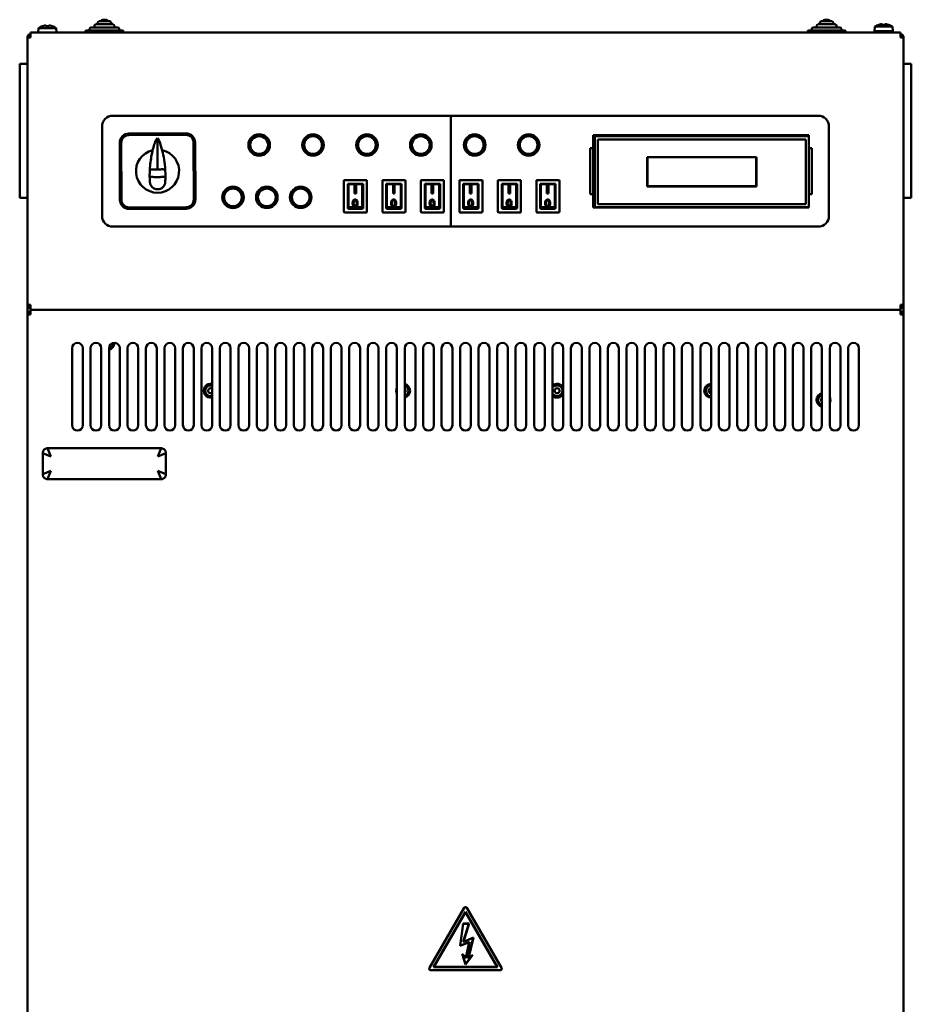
# Model space of a CAD drawing. Header units: millimetres. Extents: x -738 to 4658, y -1499 to 1602.
# Tile 5 of 24: x -80 to 499, y 114 to 753. Entities that reach past the tile are written whole.
import ezdxf

# ---------------------------------------------------------------- set-up
doc = ezdxf.new("R2010")
doc.units = ezdxf.units.MM
doc.layers.add('Видимый контур (ГОСТ)', color=7, linetype='Continuous', lineweight=50)

msp = doc.modelspace()

# ---------------------------------------------------------------- linework, layer by layer
at = {"layer": 'Видимый контур (ГОСТ)'}
for p, q in [((-64.59, 749.32), (-64.62, 749.37)), ((-62.52, 749.32), (-62.52, 749.65)), ((-60.48, 749.65), (-60.48, 749.32)), ((-58.38, 749.37), (-58.41, 749.32)), ((-33.1, 748.5), (-15.9, 748.5)), ((-31, 748.5), (-31, 749.5)), ((-30, 750.5), (-19, 750.5)), ((-28.9, 750.5), (-28.9, 751.5)), ((-27.9, 752.5), (-21.1, 752.5)), ((-25.6, 753.5), (-23.4, 753.5)), ((-20.1, 750.5), (-20.1, 751.5)), ((-18, 748.5), (-18, 749.5)), ((435.9, 748.5), (453.1, 748.5)), ((438, 748.5), (438, 749.5)), ((439, 750.5), (450, 750.5)), ((440.1, 750.5), (440.1, 751.5)), ((441.1, 752.5), (447.9, 752.5)), ((443.4, 753.5), (445.6, 753.5)), ((448.9, 750.5), (448.9, 751.5)), ((451, 748.5), (451, 749.5)), ((475.76, 749), (475.5, 746)), ((475.76, 749), (487.24, 749)), ((478.41, 750.22), (478.38, 750.27)), ((480.48, 750.22), (480.48, 750.55)), ((482.52, 750.55), (482.52, 750.22)), ((484.62, 750.27), (484.59, 750.22)), ((487.24, 749), (487.5, 746)), ((-74.5, 742), (-72.5, 742)), ((-74.5, 568.2), (-74.5, 742)), ((-72.5, 745.1), (492.5, 745.1)), ((-72.5, 743.1), (-72.5, 745.1)), ((-72.5, 743.1), (-72.5, 742)), ((-67.24, 748.1), (-67.5, 745.1)), ((-67.24, 748.1), (-55.76, 748.1)), ((-55.76, 748.1), (-55.5, 745.1)), ((-37, 745.1), (-37, 745.5)), ((-36, 746.5), (-13, 746.5)), ((-34.1, 746.5), (-34.1, 747.5)), ((-14.9, 746.5), (-14.9, 747.5)), ((-12, 745.1), (-12, 745.5)), ((432, 745.1), (432, 745.5)), ((433, 746.5), (456, 746.5)), ((434.9, 746.5), (434.9, 747.5)), ((454.1, 746.5), (454.1, 747.5)), ((457, 745.1), (457, 745.5)), ((475.5, 746), (487.5, 746)), ((478.75, 745.75), (478.75, 745.1)), ((484.25, 745.75), (484.25, 745.1)), ((492.5, 745.1), (492.5, 743.1)), ((492.5, 742), (492.5, 743.1)), ((492.5, 742), (494.5, 742)), ((494.5, 742), (494.5, 568.2)), ((-75, 724.75), (-79.5, 724.75)), ((-79.5, 719.75), (-79.5, 724.75)), ((499.5, 724.75), (495, 724.75)), ((499.5, 724.75), (499.5, 719.75)), ((-79.5, 642.75), (-79.5, 719.75)), ((499.5, 719.75), (499.5, 642.75)), ((-19, 691.1), (200.5, 691.1)), ((200.5, 691.1), (200.5, 619.1)), ((200.5, 691.1), (439, 691.1)), ((200.5, 619.1), (200.5, 691.1)), ((-26, 626.1), (-26, 684.1)), ((28.42, 679.66), (-8.58, 679.54)), ((28.42, 678.66), (-8.58, 678.54)), ((293, 670.1), (293, 678.6)), ((293, 678.6), (433, 678.6)), ((294, 678.6), (294, 677.75)), ((433, 678.6), (433, 677.75)), ((446, 684.1), (446, 626.1)), ((-14.56, 673.52), (-14.44, 636.52)), ((-13.56, 673.52), (-13.44, 636.52)), ((33.56, 636.68), (33.44, 673.68)), ((34.56, 636.68), (34.44, 673.68)), ((294, 677.75), (433, 677.75)), ((294, 677.75), (294, 631.75)), ((296, 633.75), (296, 675.75)), ((296, 675.75), (431, 675.75)), ((431, 675.75), (431, 633.75)), ((433, 677.75), (433, 631.75)), ((291, 670.1), (293, 670.1)), ((291, 640.1), (291, 670.1)), ((293, 640.1), (293, 670.1)), ((433, 670.1), (435, 670.1)), ((435, 670.1), (435, 640.1)), ((328.06, 664.21), (398.93, 664.21)), ((328.06, 645.25), (328.06, 664.21)), ((398.83, 664.11), (328.16, 664.11)), ((328.16, 664.11), (328.16, 645.35)), ((398.83, 645.35), (398.83, 664.11)), ((398.93, 664.21), (398.93, 645.25)), ((9.9, 651.3), (10.12, 651.3)), ((9.9, 651.3), (9.9, 651.3)), ((10.12, 651.3), (10.13, 651.3)), ((131, 648.85), (131, 628.85)), ((145.5, 649.35), (131.5, 649.35)), ((133.5, 630.85), (133.5, 646.85)), ((133.5, 646.85), (143.5, 646.85)), ((134, 646.63), (134, 640.05)), ((134, 646.63), (143, 646.63)), ((143, 646.63), (143, 640.05)), ((143.5, 646.85), (143.5, 630.85)), ((146, 628.85), (146, 648.85)), ((156, 648.85), (156, 628.85)), ((170.5, 649.35), (156.5, 649.35)), ((158.5, 630.85), (158.5, 646.85)), ((158.5, 646.85), (168.5, 646.85)), ((159, 646.63), (159, 640.05)), ((159, 646.63), (168, 646.63)), ((168, 646.63), (168, 640.05)), ((168.5, 646.85), (168.5, 630.85)), ((171, 628.85), (171, 648.85)), ((181, 648.85), (181, 628.85)), ((195.5, 649.35), (181.5, 649.35)), ((183.5, 630.85), (183.5, 646.85)), ((183.5, 646.85), (193.5, 646.85)), ((184, 646.63), (184, 640.05)), ((184, 646.63), (193, 646.63)), ((193, 646.63), (193, 640.05)), ((193.5, 646.85), (193.5, 630.85)), ((196, 628.85), (196, 648.85)), ((206, 648.85), (206, 628.85)), ((220.5, 649.35), (206.5, 649.35)), ((208.5, 630.85), (208.5, 646.85)), ((208.5, 646.85), (218.5, 646.85)), ((209, 646.63), (209, 640.05)), ((209, 646.63), (218, 646.63)), ((218, 646.63), (218, 640.05)), ((218.5, 646.85), (218.5, 630.85)), ((221, 628.85), (221, 648.85)), ((231, 648.85), (231, 628.85)), ((245.5, 649.35), (231.5, 649.35)), ((233.5, 630.85), (233.5, 646.85)), ((233.5, 646.85), (243.5, 646.85)), ((234, 646.63), (234, 640.05)), ((234, 646.63), (243, 646.63)), ((243, 646.63), (243, 640.05)), ((243.5, 646.85), (243.5, 630.85)), ((246, 628.85), (246, 648.85)), ((256, 648.85), (256, 628.85)), ((270.5, 649.35), (256.5, 649.35)), ((258.5, 630.85), (258.5, 646.85)), ((258.5, 646.85), (268.5, 646.85)), ((259, 646.63), (259, 640.05)), ((259, 646.63), (268, 646.63)), ((268, 646.63), (268, 640.05)), ((268.5, 646.85), (268.5, 630.85)), ((271, 628.85), (271, 648.85)), ((-79.5, 637.75), (-79.5, 642.75)), ((134, 640.05), (134, 637.78)), ((137.92, 645.71), (137.92, 640.71)), ((138.93, 645.71), (137.92, 645.71)), ((137.92, 640.71), (138.93, 640.71)), ((138.93, 640.71), (138.93, 645.71)), ((143, 637.78), (143, 640.05)), ((159, 640.05), (159, 637.78)), ((162.92, 645.71), (162.92, 640.71)), ((163.93, 645.71), (162.92, 645.71)), ((162.92, 640.71), (163.93, 640.71)), ((163.93, 640.71), (163.93, 645.71)), ((168, 637.78), (168, 640.05)), ((184, 640.05), (184, 637.78)), ((187.92, 645.71), (187.92, 640.71)), ((188.93, 645.71), (187.92, 645.71)), ((187.92, 640.71), (188.93, 640.71)), ((188.93, 640.71), (188.93, 645.71)), ((193, 637.78), (193, 640.05)), ((209, 640.05), (209, 637.78)), ((212.92, 645.71), (212.92, 640.71)), ((213.93, 645.71), (212.92, 645.71)), ((212.92, 640.71), (213.93, 640.71)), ((213.93, 640.71), (213.93, 645.71)), ((218, 637.78), (218, 640.05)), ((234, 640.05), (234, 637.78)), ((237.92, 645.71), (237.92, 640.71)), ((238.93, 645.71), (237.92, 645.71)), ((237.92, 640.71), (238.93, 640.71)), ((238.93, 640.71), (238.93, 645.71)), ((243, 637.78), (243, 640.05)), ((259, 640.05), (259, 637.78)), ((263.93, 645.71), (262.92, 645.71)), ((262.92, 645.71), (262.92, 640.71)), ((262.92, 640.71), (263.93, 640.71)), ((263.93, 640.71), (263.93, 645.71)), ((268, 637.78), (268, 640.05)), ((293, 640.1), (291, 640.1)), ((293, 631.6), (293, 640.1)), ((398.93, 645.25), (328.06, 645.25)), ((328.16, 645.35), (398.83, 645.35)), ((435, 640.1), (433, 640.1)), ((499.5, 642.75), (499.5, 637.75)), ((-79.5, 637.75), (-75, 637.75)), ((134, 637.78), (134, 631.82)), ((136.71, 634.33), (136.71, 634.37)), ((137.66, 635.83), (137.66, 635.87)), ((138.33, 636.15), (138.33, 636.19)), ((139.97, 634.33), (139.97, 634.37)), ((143, 637.78), (143, 631.82)), ((159, 637.78), (159, 631.82)), ((161.71, 634.33), (161.71, 634.37)), ((162.66, 635.83), (162.66, 635.87)), ((164.97, 634.33), (164.97, 634.37)), ((168, 637.78), (168, 631.82)), ((184, 637.78), (184, 631.82)), ((189.97, 634.33), (189.97, 634.37)), ((193, 637.78), (193, 631.82)), ((209, 637.78), (209, 631.82)), ((211.71, 634.33), (211.71, 634.37)), ((213.33, 636.15), (213.33, 636.19)), ((214.97, 634.33), (214.97, 634.37)), ((218, 637.78), (218, 631.82)), ((234, 637.78), (234, 631.82)), ((236.71, 634.33), (236.71, 634.37)), ((237.66, 635.83), (237.66, 635.87)), ((238.33, 636.15), (238.33, 636.19)), ((239.97, 634.33), (239.97, 634.37)), ((243, 637.78), (243, 631.82)), ((259, 637.78), (259, 631.82)), ((261.71, 634.33), (261.71, 634.37)), ((264.97, 634.33), (264.97, 634.37)), ((268, 637.78), (268, 631.82)), ((431, 633.75), (296, 633.75)), ((495, 637.75), (499.5, 637.75)), ((-8.42, 631.54), (28.58, 631.66)), ((-8.42, 630.54), (28.58, 630.66)), ((131.5, 628.35), (145.5, 628.35)), ((134, 630.85), (133.5, 630.85)), ((134, 630.6), (134, 631.82)), ((134, 631.82), (143, 631.82)), ((143, 630.6), (134, 630.6)), ((143, 630.6), (143, 631.82)), ((143.5, 630.85), (143, 630.85)), ((156.5, 628.35), (170.5, 628.35)), ((159, 630.85), (158.5, 630.85)), ((159, 630.6), (159, 631.82)), ((159, 631.82), (168, 631.82)), ((168, 630.6), (159, 630.6)), ((168, 630.6), (168, 631.82)), ((168.5, 630.85), (168, 630.85)), ((181.5, 628.35), (195.5, 628.35)), ((184, 630.85), (183.5, 630.85)), ((184, 630.6), (184, 631.82)), ((184, 631.82), (193, 631.82)), ((193, 630.6), (184, 630.6)), ((187.2, 632.51), (187.2, 632.56)), ((193, 630.6), (193, 631.82)), ((193.5, 630.85), (193, 630.85)), ((206.5, 628.35), (220.5, 628.35)), ((209, 630.85), (208.5, 630.85)), ((209, 630.6), (209, 631.82)), ((209, 631.82), (218, 631.82)), ((218, 630.6), (209, 630.6)), ((212.2, 632.51), (212.2, 632.56)), ((213.34, 632.05), (213.34, 632.1)), ((218, 630.6), (218, 631.82)), ((218.5, 630.85), (218, 630.85)), ((231.5, 628.35), (245.5, 628.35)), ((234, 630.85), (233.5, 630.85)), ((234, 630.6), (234, 631.82)), ((234, 631.82), (243, 631.82)), ((243, 630.6), (234, 630.6)), ((243, 630.6), (243, 631.82)), ((243.5, 630.85), (243, 630.85)), ((256.5, 628.35), (270.5, 628.35)), ((259, 630.85), (258.5, 630.85)), ((259, 630.6), (259, 631.82)), ((259, 631.82), (268, 631.82)), ((268, 630.6), (259, 630.6)), ((263.34, 632.05), (263.34, 632.1)), ((268, 630.6), (268, 631.82)), ((268.5, 630.85), (268, 630.85)), ((433, 631.6), (293, 631.6)), ((294, 631.75), (433, 631.75)), ((294, 631.75), (294, 631.6)), ((433, 631.75), (433, 631.6)), ((200.5, 619.1), (-19, 619.1)), ((439, 619.1), (200.5, 619.1)), ((-72.5, 568.2), (-74.5, 568.2)), ((-74.5, 562), (-74.5, 568.2)), ((-72.5, 568.2), (-72.5, 567.1)), ((-72.5, 565.1), (-72.5, 567.1)), ((-72.5, 565.1), (492.5, 565.1)), ((-72.5, 565.1), (-72.5, 563.1)), ((-72.5, 563.1), (-72.5, 562)), ((492.5, 567.1), (492.5, 568.2)), ((494.5, 568.2), (492.5, 568.2)), ((492.5, 567.1), (492.5, 565.1)), ((492.5, 563.1), (492.5, 565.1)), ((492.5, 562), (492.5, 563.1)), ((494.5, 568.2), (494.5, 562)), ((-74.5, -410.8), (-74.5, 562)), ((-74.5, 562), (-72.5, 562)), ((492.5, 562), (494.5, 562)), ((494.5, 562), (494.5, -410.8)), ((-45.5, 490.1), (-45.5, 540.1)), ((-38.5, 540.1), (-38.5, 490.1)), ((-33.5, 490.1), (-33.5, 540.1)), ((-26.5, 540.1), (-26.5, 490.1)), ((-21.5, 490.1), (-21.5, 540.1)), ((-14.5, 540.1), (-14.5, 490.1)), ((-9.5, 490.1), (-9.5, 540.1)), ((-2.5, 540.1), (-2.5, 490.1)), ((2.5, 490.1), (2.5, 540.1)), ((9.5, 540.1), (9.5, 490.1)), ((14.5, 490.1), (14.5, 540.1)), ((21.5, 540.1), (21.5, 490.1)), ((26.5, 490.1), (26.5, 540.1)), ((33.5, 540.1), (33.5, 490.1)), ((38.5, 490.1), (38.5, 540.1)), ((45.5, 540.1), (45.5, 490.1)), ((50.5, 490.1), (50.5, 540.1)), ((57.5, 540.1), (57.5, 490.1)), ((62.5, 490.1), (62.5, 540.1)), ((69.5, 540.1), (69.5, 490.1)), ((74.5, 490.1), (74.5, 540.1)), ((81.5, 540.1), (81.5, 490.1)), ((86.5, 490.1), (86.5, 540.1)), ((93.5, 540.1), (93.5, 490.1)), ((98.5, 490.1), (98.5, 540.1)), ((105.5, 540.1), (105.5, 490.1)), ((110.5, 490.1), (110.5, 540.1)), ((117.5, 540.1), (117.5, 490.1)), ((122.5, 490.1), (122.5, 540.1)), ((129.5, 540.1), (129.5, 490.1)), ((134.5, 490.1), (134.5, 540.1)), ((141.5, 540.1), (141.5, 490.1)), ((146.5, 490.1), (146.5, 540.1)), ((153.5, 540.1), (153.5, 490.1)), ((158.5, 490.1), (158.5, 540.1)), ((165.5, 540.1), (165.5, 490.1)), ((170.5, 490.1), (170.5, 540.1)), ((177.5, 540.1), (177.5, 490.1)), ((182.5, 490.1), (182.5, 540.1)), ((189.5, 540.1), (189.5, 490.1)), ((194.5, 490.1), (194.5, 540.1)), ((201.5, 540.1), (201.5, 490.1)), ((206.5, 490.1), (206.5, 540.1)), ((213.5, 540.1), (213.5, 490.1)), ((218.5, 490.1), (218.5, 540.1)), ((225.5, 540.1), (225.5, 490.1)), ((230.5, 490.1), (230.5, 540.1)), ((237.5, 540.1), (237.5, 490.1)), ((242.5, 490.1), (242.5, 540.1)), ((249.5, 540.1), (249.5, 490.1)), ((254.5, 490.1), (254.5, 540.1)), ((261.5, 540.1), (261.5, 490.1)), ((266.5, 490.1), (266.5, 540.1)), ((273.5, 540.1), (273.5, 490.1)), ((278.5, 490.1), (278.5, 540.1)), ((285.5, 540.1), (285.5, 490.1)), ((290.5, 490.1), (290.5, 540.1)), ((297.5, 540.1), (297.5, 490.1)), ((302.5, 490.1), (302.5, 540.1)), ((309.5, 540.1), (309.5, 490.1)), ((314.5, 490.1), (314.5, 540.1)), ((321.5, 540.1), (321.5, 490.1)), ((326.5, 490.1), (326.5, 540.1)), ((333.5, 540.1), (333.5, 490.1)), ((338.5, 490.1), (338.5, 540.1)), ((345.5, 540.1), (345.5, 490.1)), ((350.5, 490.1), (350.5, 540.1)), ((357.5, 540.1), (357.5, 490.1)), ((362.5, 490.1), (362.5, 540.1)), ((369.5, 540.1), (369.5, 490.1)), ((374.5, 490.1), (374.5, 540.1)), ((381.5, 540.1), (381.5, 490.1)), ((386.5, 490.1), (386.5, 540.1)), ((393.5, 540.1), (393.5, 490.1)), ((398.5, 490.1), (398.5, 540.1)), ((405.5, 540.1), (405.5, 490.1)), ((410.5, 490.1), (410.5, 540.1)), ((417.5, 540.1), (417.5, 490.1)), ((422.5, 490.1), (422.5, 540.1)), ((429.5, 540.1), (429.5, 490.1)), ((434.5, 490.1), (434.5, 540.1)), ((441.5, 540.1), (441.5, 490.1)), ((446.5, 490.1), (446.5, 540.1)), ((453.5, 540.1), (453.5, 490.1)), ((458.5, 490.1), (458.5, 540.1)), ((465.5, 540.1), (465.5, 490.1)), ((-61.34, 475.1), (-61.5, 475.1)), ((-61.34, 475.1), (12.34, 475.1)), ((-61.34, 475.1), (-59.23, 469.83)), ((10.23, 469.83), (12.34, 475.1)), ((12.5, 475.1), (12.34, 475.1)), ((-64.5, 472.1), (-64.5, 471.94)), ((-59.23, 469.83), (-64.5, 471.94)), ((-64.5, 458.26), (-64.5, 471.94)), ((15.5, 471.94), (10.23, 469.83)), ((15.5, 471.94), (15.5, 472.1)), ((15.5, 471.94), (15.5, 458.26)), ((-64.5, 458.26), (-59.23, 460.37)), ((-64.5, 458.26), (-64.5, 458.1)), ((-61.5, 455.1), (-61.34, 455.1)), ((-59.23, 460.37), (-61.34, 455.1)), ((12.34, 455.1), (-61.34, 455.1)), ((10.23, 460.37), (15.5, 458.26)), ((12.34, 455.1), (10.23, 460.37)), ((12.34, 455.1), (12.5, 455.1)), ((15.5, 458.1), (15.5, 458.26)), ((186.62, 137.6), (209.13, 176.6)), ((189.22, 138.1), (210, 174.1)), ((189.39, 138.2), (210, 173.9)), ((210, 174.1), (230.78, 138.1)), ((210, 173.9), (230.61, 138.2)), ((210.87, 176.6), (233.38, 137.6)), ((206.49, 151.87), (208.43, 166.41)), ((206.61, 152.02), (208.51, 166.31)), ((208.43, 166.41), (212.32, 166.41)), ((208.51, 166.31), (212.18, 166.31)), ((212.18, 166.31), (208.51, 154.47)), ((212.32, 166.41), (208.67, 154.64)), ((212.48, 154.3), (206.49, 151.87)), ((212.62, 154.47), (206.61, 152.02)), ((208.51, 154.47), (215, 157.1)), ((208.67, 154.64), (215.14, 157.27)), ((210.32, 144.21), (212.48, 154.3)), ((210.38, 144.01), (212.62, 154.47)), ((215, 157.1), (211.76, 143.68)), ((215.14, 157.27), (211.92, 143.93)), ((209.96, 139.72), (207.8, 146.79)), ((207.8, 146.79), (210.32, 144.21)), ((210, 139.94), (208.02, 146.43)), ((208.02, 146.43), (210.38, 144.01)), ((214.68, 146.12), (209.96, 139.72)), ((214.15, 145.58), (210, 139.94)), ((211.76, 143.68), (214.15, 145.58)), ((211.92, 143.93), (214.68, 146.12)), ((232.52, 136.1), (187.48, 136.1)), ((230.78, 138.1), (189.22, 138.1)), ((230.61, 138.2), (189.39, 138.2))]:
    msp.add_line(p, q, dxfattribs=at)
for centre, radius in [((76, 672.1), 7), ((111, 672.1), 7), ((146, 672.1), 7), ((181, 672.1), 7), ((216, 672.1), 7), ((251, 672.1), 7), ((76, 672.1), 5.75), ((111, 672.1), 5.75), ((146, 672.1), 5.75), ((181, 672.1), 5.75), ((216, 672.1), 5.75), ((251, 672.1), 5.75), ((59, 638.1), 7), ((59, 638.1), 5.75), ((81, 638.1), 7), ((81, 638.1), 5.75), ((103, 638.1), 7), ((103, 638.1), 5.75), ((269.5, 512.5), 1.62)]:
    msp.add_circle(centre, radius, dxfattribs=at)
for centre, radius, start, end in [((-61.5, 739.57), 10.28, 107.66846, 123.92436), ((-61.5, 739.57), 10.23, 99.66875, 107.60664), ((-61.5, 739.57), 10.23, 72.39336, 80.33125), ((-61.5, 739.57), 10.28, 56.07564, 72.33154), ((-33.1, 747.5), 1, 90, 180), ((-30, 749.5), 1, 90, 180), ((-27.9, 751.5), 1, 90, 180), ((-25.6, 752.5), 1, 90, 180), ((-23.4, 752.5), 1, 0, 90), ((-21.1, 751.5), 1, 0, 90), ((-19, 749.5), 1, 0, 90), ((-15.9, 747.5), 1, 0, 90), ((435.9, 747.5), 1, 90, 180), ((439, 749.5), 1, 90, 180), ((441.1, 751.5), 1, 90, 180), ((443.4, 752.5), 1, 90, 180), ((445.6, 752.5), 1, 0, 90), ((447.9, 751.5), 1, 0, 90), ((450, 749.5), 1, 0, 90), ((453.1, 747.5), 1, 0, 90), ((481.5, 740.47), 10.28, 107.66846, 123.92436), ((481.5, 740.47), 10.23, 99.66875, 107.60664), ((481.5, 740.47), 10.23, 72.39336, 80.33125), ((481.5, 740.47), 10.28, 56.07564, 72.33154), ((-72.5, 742), 2, 90, 180), ((-72.5, 742), 1, 90, 180), ((-36, 745.5), 1, 90, 180), ((-13, 745.5), 1, 0, 90), ((433, 745.5), 1, 90, 180), ((456, 745.5), 1, 0, 90), ((478.5, 745.75), 0.25, 0, 90), ((484.5, 745.75), 0.25, 90, 180), ((492.5, 742), 2, 0, 90), ((492.5, 742), 1, 0, 90), ((-75, 724.25), 0.5, 0, 90), ((495, 724.25), 0.5, 90, 180), ((-19, 684.1), 7, 90, 180), ((439, 684.1), 7, 0, 90), ((-8.56, 673.54), 6, 90.19031, 180.19031), ((-8.56, 673.54), 5, 90.19031, 180.19031), ((28.44, 673.66), 6, 0.19031, 90.19031), ((28.44, 673.66), 5, 0.19031, 90.19031), ((10, 655.1), 14, 102.86121, 77.52177), ((10, 655.1), 8.5, 120.90507, 120.9295), ((10, 655.1), 8.5, 90.1861, 90.18687), ((73.12, 652.39), 68.23, 176.89152, 180.59746), ((-53.1, 651.97), 68.23, 359.78316, 3.4891), ((9.99, 655.09), 8.48, 234.15386, 234.15393), ((10.02, 648.37), 5, 183.64975, 356.73088), ((10.18, 654.85), 8.19, 306.22669, 306.22676), ((131.5, 648.85), 0.5, 90, 180), ((145.5, 648.85), 0.5, 0, 90), ((156.5, 648.85), 0.5, 90, 180), ((170.5, 648.85), 0.5, 0, 90), ((181.5, 648.85), 0.5, 90, 180), ((195.5, 648.85), 0.5, 0, 90), ((206.5, 648.85), 0.5, 90, 180), ((220.5, 648.85), 0.5, 0, 90), ((231.5, 648.85), 0.5, 90, 180), ((245.5, 648.85), 0.5, 0, 90), ((256.5, 648.85), 0.5, 90, 180), ((270.5, 648.85), 0.5, 0, 90), ((-75, 638.25), 0.5, 270, 0), ((-8.44, 636.54), 6, 180.19031, 270.19031), ((-8.44, 636.54), 5, 180.19031, 270.19031), ((28.56, 636.66), 6, 270.19031, 0.19031), ((28.56, 636.66), 5, 270.19031, 0.19031), ((495, 638.25), 0.5, 180, 270), ((131.5, 628.85), 0.5, 180, 270), ((145.5, 628.85), 0.5, 270, 0), ((156.5, 628.85), 0.5, 180, 270), ((170.5, 628.85), 0.5, 270, 0), ((181.5, 628.85), 0.5, 180, 270), ((195.5, 628.85), 0.5, 270, 0), ((206.5, 628.85), 0.5, 180, 270), ((220.5, 628.85), 0.5, 270, 0), ((231.5, 628.85), 0.5, 180, 270), ((245.5, 628.85), 0.5, 270, 0), ((256.5, 628.85), 0.5, 180, 270), ((270.5, 628.85), 0.5, 270, 0), ((-19, 626.1), 7, 180, 270), ((439, 626.1), 7, 270, 0), ((-72.5, 568.2), 2, 180, 270), ((-72.5, 562), 2, 90, 180), ((-72.5, 568.2), 1, 180, 270), ((-72.5, 562), 1, 90, 180), ((492.5, 568.2), 2, 270, 0), ((492.5, 568.2), 1, 270, 0), ((492.5, 562), 2, 0, 90), ((492.5, 562), 1, 0, 90), ((-42, 540.1), 3.5, 0, 180), ((-30, 540.1), 3.5, 0, 180), ((-18, 540.1), 3.5, 0, 180), ((-22.5, 543.5), 4.5, 282.83959, 1.27334), ((-22.5, 543.5), 3.5, 286.60671, 359.24714), ((-6, 540.1), 3.5, 0, 180), ((6, 540.1), 3.5, 0, 180), ((18, 540.1), 3.5, 0, 180), ((30, 540.1), 3.5, 0, 180), ((42, 540.1), 3.5, 0, 180), ((54, 540.1), 3.5, 0, 180), ((66, 540.1), 3.5, 0, 180), ((78, 540.1), 3.5, 0, 180), ((90, 540.1), 3.5, 0, 180), ((102, 540.1), 3.5, 0, 180), ((114, 540.1), 3.5, 0, 180), ((126, 540.1), 3.5, 0, 180), ((138, 540.1), 3.5, 0, 180), ((150, 540.1), 3.5, 0, 180), ((162, 540.1), 3.5, 0, 180), ((174, 540.1), 3.5, 0, 180), ((186, 540.1), 3.5, 0, 180), ((198, 540.1), 3.5, 0, 180), ((210, 540.1), 3.5, 0, 180), ((222, 540.1), 3.5, 0, 180), ((234, 540.1), 3.5, 0, 180), ((246, 540.1), 3.5, 0, 180), ((258, 540.1), 3.5, 0, 180), ((270, 540.1), 3.5, 0, 180), ((282, 540.1), 3.5, 0, 180), ((294, 540.1), 3.5, 0, 180), ((306, 540.1), 3.5, 0, 180), ((318, 540.1), 3.5, 0, 180), ((330, 540.1), 3.5, 0, 180), ((342, 540.1), 3.5, 0, 180), ((354, 540.1), 3.5, 0, 180), ((366, 540.1), 3.5, 0, 180), ((378, 540.1), 3.5, 0, 180), ((390, 540.1), 3.5, 0, 180), ((402, 540.1), 3.5, 0, 180), ((414, 540.1), 3.5, 0, 180), ((426, 540.1), 3.5, 0, 180), ((438, 540.1), 3.5, 0, 180), ((450, 540.1), 3.5, 0, 180), ((462, 540.1), 3.5, 0, 180), ((44.5, 512.5), 4.5, 77.16041, 282.83959), ((44.5, 512.5), 3.5, 73.39845, 286.60155), ((44.5, 512.5), 1.62, 51.90966, 308.09034), ((169.5, 512.5), 4.5, 152.73396, 207.26604), ((169.5, 512.5), 4.5, 282.83959, 77.16041), ((169.5, 512.5), 3.5, 286.60155, 73.39845), ((169.5, 512.5), 1.62, 308.09034, 51.90966), ((269.5, 512.5), 4.5, 27.26604, 131.81031), ((269.5, 512.5), 3.5, 211.00272, 148.99728), ((369.5, 512.5), 4.5, 90, 270), ((369.5, 512.5), 3.5, 90, 270), ((369.5, 512.5), 1.62, 90, 270), ((269.5, 512.5), 4.5, 228.18969, 332.73396), ((442.5, 506.5), 4.5, 102.83959, 257.16041), ((442.5, 506.5), 3.5, 106.60155, 253.39845), ((442.5, 506.5), 1.62, 128.09034, 231.90966), ((442.5, 506.5), 4.5, 332.73396, 27.26604), ((-42, 490.1), 3.5, 180, 0), ((-30, 490.1), 3.5, 180, 0), ((-18, 490.1), 3.5, 180, 0), ((-6, 490.1), 3.5, 180, 0), ((6, 490.1), 3.5, 180, 0), ((18, 490.1), 3.5, 180, 0), ((30, 490.1), 3.5, 180, 0), ((42, 490.1), 3.5, 180, 0), ((54, 490.1), 3.5, 180, 0), ((66, 490.1), 3.5, 180, 0), ((78, 490.1), 3.5, 180, 0), ((90, 490.1), 3.5, 180, 0), ((102, 490.1), 3.5, 180, 0), ((114, 490.1), 3.5, 180, 0), ((126, 490.1), 3.5, 180, 0), ((138, 490.1), 3.5, 180, 0), ((150, 490.1), 3.5, 180, 0), ((162, 490.1), 3.5, 180, 0), ((174, 490.1), 3.5, 180, 0), ((186, 490.1), 3.5, 180, 0), ((198, 490.1), 3.5, 180, 0), ((210, 490.1), 3.5, 180, 0), ((222, 490.1), 3.5, 180, 0), ((234, 490.1), 3.5, 180, 0), ((246, 490.1), 3.5, 180, 0), ((258, 490.1), 3.5, 180, 0), ((270, 490.1), 3.5, 180, 0), ((282, 490.1), 3.5, 180, 0), ((294, 490.1), 3.5, 180, 0), ((306, 490.1), 3.5, 180, 0), ((318, 490.1), 3.5, 180, 0), ((330, 490.1), 3.5, 180, 0), ((342, 490.1), 3.5, 180, 0), ((354, 490.1), 3.5, 180, 0), ((366, 490.1), 3.5, 180, 0), ((378, 490.1), 3.5, 180, 0), ((390, 490.1), 3.5, 180, 0), ((402, 490.1), 3.5, 180, 0), ((414, 490.1), 3.5, 180, 0), ((426, 490.1), 3.5, 180, 0), ((438, 490.1), 3.5, 180, 0), ((450, 490.1), 3.5, 180, 0), ((462, 490.1), 3.5, 180, 0), ((210, 176.1), 1, 30, 150), ((187.48, 137.1), 1, 150, 270), ((232.52, 137.1), 1, 270, 30)]:
    msp.add_arc(centre, radius, start, end, dxfattribs=at)
for centre, major_axis, ratio, start_param, end_param in [((-62.87, 739.57), (0, 10.1), 0.707107, 6.234155, 6.332215), ((-61.5, 740.67), (10.04, 0), 0.866186, 1.469236, 1.672357), ((-60.13, 739.57), (0, 10.1), 0.707107, 6.234155, 6.332215), ((480.13, 740.47), (0, 10.1), 0.707107, 6.234155, 6.332215), ((481.5, 741.57), (10.04, 0), 0.866186, 1.469236, 1.672357), ((482.87, 740.47), (0, 10.1), 0.707107, 6.234155, 6.332215), ((17.61, 652.19), (-0.12, 26.71), 0.288628, 1.394781, 1.418667), ((2.52, 652.11), (0.08, -26.88), 0.282815, 1.722647, 1.74644)]:
    msp.add_ellipse(centre, major_axis=major_axis, ratio=ratio, start_param=start_param, end_param=end_param, dxfattribs=at)
for points, degree in [([(-62.52, 749.65), (-62.4, 749.55), (-62.28, 749.45), (-62.16, 749.35)], 3), ([(-60.48, 749.65), (-60.6, 749.55), (-60.72, 749.45), (-60.84, 749.35)], 3), ([(480.48, 750.55), (480.6, 750.45), (480.72, 750.35), (480.84, 750.25)], 3), ([(482.52, 750.55), (482.4, 750.45), (482.28, 750.35), (482.16, 750.25)], 3), ([(10, 656.2), (9.99, 656.2), (9.98, 656.2), (9.97, 656.2)], 3), ([(10.03, 656.2), (10.02, 656.2), (10.01, 656.2), (10, 656.2)], 3), ([(4.9, 651.68), (4.91, 650.4), (4.96, 649.17), (5.03, 648.05)], 3), ([(15.01, 648.08), (15.08, 649.2), (15.12, 650.44), (15.12, 651.71)], 3), ([(136.71, 634.37), (136.71, 633.54), (136.87, 632.93), (137.2, 632.56)], 3), ([(137.2, 632.51), (136.71, 633.07), (136.71, 634.33)], 2), ([(137.34, 634.37), (137.34, 635.1), (137.45, 635.6), (137.66, 635.87)], 3), ([(137.66, 635.83), (137.34, 635.43), (137.34, 634.35)], 2), ([(137.66, 635.87), (137.83, 636.09), (138.05, 636.19), (138.33, 636.19)], 3), ([(138.33, 636.15), (137.91, 636.15), (137.66, 635.83)], 2), ([(139.97, 634.33), (139.97, 633.54), (139.6, 632.58), (138.88, 632.05), (138.34, 632.05)], 2), ([(161.71, 634.37), (161.71, 633.54), (161.87, 632.93), (162.2, 632.56)], 3), ([(162.2, 632.51), (161.71, 633.07), (161.71, 634.33)], 2), ([(162.34, 634.37), (162.34, 635.1), (162.45, 635.6), (162.66, 635.87)], 3), ([(162.66, 635.83), (162.34, 635.43), (162.34, 634.35)], 2), ([(162.66, 635.87), (162.83, 636.09), (163.05, 636.19), (163.33, 636.19)], 3), ([(163.33, 636.15), (162.91, 636.15), (162.66, 635.83)], 2), ([(164.97, 634.33), (164.97, 633.54), (164.6, 632.58), (163.88, 632.05), (163.34, 632.05)], 2), ([(186.71, 634.37), (186.71, 633.54), (186.87, 632.93), (187.2, 632.56)], 3), ([(186.71, 634.33), (186.71, 634.34), (186.71, 634.35)], 2), ([(187.2, 632.51), (186.71, 633.07), (186.71, 634.33)], 2), ([(187.34, 634.37), (187.34, 635.1), (187.45, 635.6), (187.66, 635.87)], 3), ([(187.66, 635.83), (187.34, 635.43), (187.34, 634.35)], 2), ([(187.66, 635.87), (187.83, 636.09), (188.05, 636.19), (188.33, 636.19)], 3), ([(188.33, 636.15), (187.91, 636.15), (187.66, 635.83)], 2), ([(189.97, 634.33), (189.97, 633.54), (189.6, 632.58), (188.88, 632.05), (188.34, 632.05)], 2), ([(211.71, 634.37), (211.71, 633.54), (211.87, 632.93), (212.2, 632.56)], 3), ([(212.2, 632.51), (211.71, 633.07), (211.71, 634.33)], 2), ([(212.34, 634.37), (212.34, 635.1), (212.45, 635.6), (212.66, 635.87)], 3), ([(212.66, 635.83), (212.34, 635.43), (212.34, 634.35)], 2), ([(212.66, 635.87), (212.83, 636.09), (213.05, 636.19), (213.33, 636.19)], 3), ([(213.33, 636.15), (212.91, 636.15), (212.66, 635.83)], 2), ([(214.97, 634.33), (214.97, 633.54), (214.6, 632.58), (213.88, 632.05), (213.34, 632.05)], 2), ([(236.71, 634.37), (236.71, 633.54), (236.87, 632.93), (237.2, 632.56)], 3), ([(237.2, 632.51), (236.71, 633.07), (236.71, 634.33)], 2), ([(237.34, 634.37), (237.34, 635.1), (237.45, 635.6), (237.66, 635.87)], 3), ([(237.66, 635.83), (237.34, 635.43), (237.34, 634.35)], 2), ([(237.66, 635.87), (237.83, 636.09), (238.05, 636.19), (238.33, 636.19)], 3), ([(238.33, 636.15), (237.91, 636.15), (237.66, 635.83)], 2), ([(239.97, 634.33), (239.97, 633.54), (239.6, 632.58), (238.88, 632.05), (238.34, 632.05)], 2), ([(261.71, 634.37), (261.71, 633.54), (261.87, 632.93), (262.2, 632.56)], 3), ([(261.71, 634.33), (261.71, 634.34), (261.71, 634.35)], 2), ([(262.2, 632.51), (261.71, 633.07), (261.71, 634.33)], 2), ([(262.34, 634.37), (262.34, 635.1), (262.45, 635.6), (262.66, 635.87)], 3), ([(262.66, 635.83), (262.34, 635.43), (262.34, 634.35)], 2), ([(262.66, 635.87), (262.83, 636.09), (263.05, 636.19), (263.33, 636.19)], 3), ([(263.33, 636.15), (262.91, 636.15), (262.66, 635.83)], 2), ([(264.97, 634.33), (264.97, 633.54), (264.6, 632.58), (263.88, 632.05), (263.34, 632.05)], 2), ([(137.2, 632.56), (137.48, 632.25), (137.86, 632.1), (138.34, 632.1)], 3), ([(138.34, 632.05), (137.62, 632.05), (137.2, 632.51)], 2), ([(162.2, 632.56), (162.48, 632.25), (162.86, 632.1), (163.34, 632.1)], 3), ([(163.34, 632.05), (162.62, 632.05), (162.2, 632.51)], 2), ([(187.2, 632.56), (187.48, 632.25), (187.86, 632.1), (188.34, 632.1)], 3), ([(188.34, 632.05), (187.62, 632.05), (187.2, 632.51)], 2), ([(212.2, 632.56), (212.48, 632.25), (212.86, 632.1), (213.34, 632.1)], 3), ([(213.34, 632.05), (212.62, 632.05), (212.2, 632.51)], 2), ([(237.2, 632.56), (237.48, 632.25), (237.86, 632.1), (238.34, 632.1)], 3), ([(238.34, 632.05), (237.62, 632.05), (237.2, 632.51)], 2), ([(262.2, 632.56), (262.48, 632.25), (262.86, 632.1), (263.34, 632.1)], 3), ([(263.34, 632.05), (262.62, 632.05), (262.2, 632.51)], 2)]:
    msp.add_open_spline(points, degree=degree, dxfattribs=at)
for points, degree, knots in [([(8.47, 674.18), (7.79, 672.17), (6.18, 666.84), (5.18, 659.49), (4.99, 656.09)], 3, [-3.544142, -3.544142, -3.544142, -3.544142, -2.340071, -1.382273, -1.382273, -1.382273, -1.382273]), ([(9.93, 676.57), (9.6, 676.23), (9.31, 675.86), (8.82, 675.06), (8.62, 674.63), (8.47, 674.18)], 3, [0.0000528, 0.0000528, 0.0000528, 0.0000528, 0.1409215, 0.1409215, 0.2818745, 0.2818745, 0.2818745, 0.2818745]), ([(9.99, 656.83), (9.99, 656.86), (9.99, 656.89), (9.99, 656.92), (9.99, 658.37), (9.98, 659.8), (9.98, 661.2), (9.97, 663.41), (9.97, 665.51), (9.96, 667.43), (9.96, 668.2), (9.95, 668.95), (9.95, 669.66), (9.95, 670.3), (9.95, 670.91), (9.95, 671.49), (9.94, 672.85), (9.94, 674.02), (9.93, 674.96), (9.93, 675.44), (9.93, 675.86), (9.93, 676.21), (9.93, 676.34), (9.93, 676.46), (9.93, 676.57)], 3, [-0.008946, -0.008946, -0.008946, -0.008946, 0, 0, 0, 0.442101, 0.442101, 0.442101, 1.146488, 1.146488, 1.146488, 1.432447, 1.432447, 1.432447, 1.690902, 1.690902, 1.690902, 2.307836, 2.307836, 2.307836, 2.627314, 2.627314, 2.627314, 2.740063, 2.740063, 2.740063, 2.740063]), ([(11.41, 674.19), (11.25, 674.64), (11.05, 675.06), (10.56, 675.86), (10.26, 676.23), (9.93, 676.57)], 3, [0, 0, 0, 0, 0.1410718, 0.1410718, 0.2820019, 0.2820019, 0.2820019, 0.2820019]), ([(15, 656.12), (14.86, 658.35), (14.62, 660.51), (14.3, 662.54), (13.97, 664.68), (13.55, 666.67), (13.11, 668.44), (12.53, 670.78), (11.91, 672.74), (11.41, 674.19)], 3, [-2.704846, -2.704846, -2.704846, -2.704846, -2.077751, -2.077751, -2.077751, -1.415989, -1.415989, -1.415989, -0.542777, -0.542777, -0.542777, -0.542777]), ([(4.99, 656.09), (4.99, 656.09), (4.99, 656.09), (4.99, 656.09), (5, 656.14), (5.14, 656.19), (5.39, 656.22), (5.57, 656.24), (5.8, 656.26), (6.09, 656.27), (6.21, 656.28), (6.33, 656.28), (6.47, 656.28), (6.86, 656.29), (7.32, 656.29), (7.81, 656.28), (7.9, 656.28), (7.99, 656.28), (8.08, 656.28), (8.68, 656.26), (9.32, 656.24), (9.97, 656.2)], 3, [-0.0013353, -0.0013353, -0.0013353, -0.0013353, 0, 0, 0, 0.1979026, 0.1979026, 0.1979026, 0.3352781, 0.3352781, 0.3352781, 0.3935651, 0.3935651, 0.3935651, 0.5596245, 0.5596245, 0.5596245, 0.5887393, 0.5887393, 0.5887393, 0.7836299, 0.7836299, 0.7836299, 0.7836299]), ([(10.03, 656.2), (10.67, 656.24), (11.32, 656.27), (11.91, 656.29), (12, 656.29), (12.09, 656.3), (12.18, 656.3), (12.67, 656.31), (13.13, 656.31), (13.52, 656.31), (13.66, 656.31), (13.79, 656.3), (13.91, 656.3), (14.19, 656.29), (14.42, 656.27), (14.6, 656.25), (14.86, 656.22), (14.99, 656.18), (15, 656.12), (15, 656.12), (15, 656.12), (15, 656.12)], 3, [0, 0, 0, 0, 0.1948656, 0.1948656, 0.1948656, 0.2239761, 0.2239761, 0.2239761, 0.3900156, 0.3900156, 0.3900156, 0.4482932, 0.4482932, 0.4482932, 0.5856543, 0.5856543, 0.5856543, 0.7836718, 0.7836718, 0.7836718, 0.7848641, 0.7848641, 0.7848641, 0.7848641]), ([(4.9, 651.68), (4.9, 651.68), (4.9, 651.68), (4.9, 651.68), (4.9, 651.65), (4.94, 651.62), (5, 651.59), (5.07, 651.56), (5.17, 651.53), (5.3, 651.5), (5.48, 651.47), (5.71, 651.44), (5.99, 651.41), (6.11, 651.4), (6.25, 651.39), (6.39, 651.38), (6.78, 651.35), (7.24, 651.33), (7.73, 651.32), (7.82, 651.32), (7.91, 651.31), (8.01, 651.31), (8.61, 651.3), (9.25, 651.3), (9.9, 651.3)], 3, [-0.7883422, -0.7883422, -0.7883422, -0.7883422, -0.7871295, -0.7871295, -0.7871295, -0.6863503, -0.6863503, -0.6863503, -0.585577, -0.585577, -0.585577, -0.4504017, -0.4504017, -0.4504017, -0.3898872, -0.3898872, -0.3898872, -0.2250055, -0.2250055, -0.2250055, -0.1947786, -0.1947786, -0.1947786, 0, 0, 0, 0]), ([(10.13, 651.3), (10.78, 651.3), (11.42, 651.31), (12.02, 651.32), (12.11, 651.33), (12.21, 651.33), (12.3, 651.33), (12.79, 651.35), (13.24, 651.37), (13.63, 651.4), (13.78, 651.41), (13.91, 651.43), (14.03, 651.44), (14.31, 651.47), (14.54, 651.5), (14.72, 651.54), (14.85, 651.56), (14.95, 651.59), (15.02, 651.62), (15.09, 651.65), (15.12, 651.68), (15.12, 651.71), (15.12, 651.71), (15.12, 651.71), (15.12, 651.71)], 3, [-0.7872781, -0.7872781, -0.7872781, -0.7872781, -0.5924705, -0.5924705, -0.5924705, -0.5622392, -0.5622392, -0.5622392, -0.3973326, -0.3973326, -0.3973326, -0.3368095, -0.3368095, -0.3368095, -0.2016132, -0.2016132, -0.2016132, -0.1008097, -0.1008097, -0.1008097, 0, 0, 0, 0.0011814, 0.0011814, 0.0011814, 0.0011814]), ([(138.34, 636.65), (137.97, 636.65), (137.67, 636.56), (137.19, 636.21), (137.01, 635.97), (136.77, 635.32), (136.71, 634.9), (136.71, 634.37)], 3, [-1.344731, -1.344731, -1.344731, -1.344731, -0.896488, -0.896488, -0.448244, -0.448244, 0, 0, 0, 0]), ([(138.34, 632.55), (138.06, 632.55), (137.82, 632.67), (137.44, 633.15), (137.34, 633.64), (137.34, 634.37)], 3, [-0.4563901, -0.4563901, -0.4563901, -0.4563901, -0.2281951, -0.2281951, 0, 0, 0, 0]), ([(138.33, 636.19), (138.62, 636.19), (138.85, 636.07), (139.24, 635.59), (139.33, 635.1), (139.33, 634.37)], 3, [-0.4592471, -0.4592471, -0.4592471, -0.4592471, -0.2296235, -0.2296235, 0, 0, 0, 0]), ([(139.33, 634.35), (139.33, 635.43), (138.76, 636.15), (138.33, 636.15)], 2, [0.01037, 0.01037, 0.01037, 1, 2, 2, 2]), ([(139.97, 634.37), (139.97, 634.81), (139.93, 635.16), (139.78, 635.68), (139.68, 635.9), (139.42, 636.27), (139.25, 636.4), (138.84, 636.6), (138.61, 636.65), (138.34, 636.65)], 3, [-0.1984859, -0.1984859, -0.1984859, -0.1984859, -0.1488644, -0.1488644, -0.0992429, -0.0992429, -0.0496215, -0.0496215, 0, 0, 0, 0]), ([(138.34, 632.1), (138.7, 632.1), (139, 632.19), (139.48, 632.53), (139.67, 632.78), (139.91, 633.43), (139.97, 633.85), (139.97, 634.37)], 3, [-1.305032, -1.305032, -1.305032, -1.305032, -0.870021, -0.870021, -0.435011, -0.435011, 0, 0, 0, 0]), ([(139.33, 634.37), (139.33, 633.64), (139.24, 633.15), (138.85, 632.67), (138.62, 632.55), (138.34, 632.55)], 3, [-0.168907, -0.168907, -0.168907, -0.168907, -0.0844535, -0.0844535, 0, 0, 0, 0]), ([(163.34, 636.65), (162.97, 636.65), (162.67, 636.56), (162.19, 636.21), (162.01, 635.97), (161.77, 635.32), (161.71, 634.9), (161.71, 634.37)], 3, [-1.344731, -1.344731, -1.344731, -1.344731, -0.896488, -0.896488, -0.448244, -0.448244, 0, 0, 0, 0]), ([(163.34, 632.55), (163.06, 632.55), (162.82, 632.67), (162.44, 633.15), (162.34, 633.64), (162.34, 634.37)], 3, [-0.4563901, -0.4563901, -0.4563901, -0.4563901, -0.2281951, -0.2281951, 0, 0, 0, 0]), ([(163.33, 636.19), (163.62, 636.19), (163.85, 636.07), (164.24, 635.59), (164.33, 635.1), (164.33, 634.37)], 3, [-0.4592471, -0.4592471, -0.4592471, -0.4592471, -0.2296235, -0.2296235, 0, 0, 0, 0]), ([(164.33, 634.35), (164.33, 635.43), (163.76, 636.15), (163.33, 636.15)], 2, [0.01037, 0.01037, 0.01037, 1, 2, 2, 2]), ([(164.97, 634.37), (164.97, 634.81), (164.93, 635.16), (164.78, 635.68), (164.68, 635.9), (164.42, 636.27), (164.25, 636.4), (163.84, 636.6), (163.61, 636.65), (163.34, 636.65)], 3, [-0.1984859, -0.1984859, -0.1984859, -0.1984859, -0.1488644, -0.1488644, -0.0992429, -0.0992429, -0.0496215, -0.0496215, 0, 0, 0, 0]), ([(163.34, 632.1), (163.7, 632.1), (164, 632.19), (164.48, 632.53), (164.67, 632.78), (164.91, 633.43), (164.97, 633.85), (164.97, 634.37)], 3, [-1.305032, -1.305032, -1.305032, -1.305032, -0.870021, -0.870021, -0.435011, -0.435011, 0, 0, 0, 0]), ([(164.33, 634.37), (164.33, 633.64), (164.24, 633.15), (163.85, 632.67), (163.62, 632.55), (163.34, 632.55)], 3, [-0.168907, -0.168907, -0.168907, -0.168907, -0.0844535, -0.0844535, 0, 0, 0, 0]), ([(188.34, 636.65), (187.97, 636.65), (187.67, 636.56), (187.19, 636.21), (187.01, 635.97), (186.77, 635.32), (186.71, 634.9), (186.71, 634.37)], 3, [-1.344731, -1.344731, -1.344731, -1.344731, -0.896488, -0.896488, -0.448244, -0.448244, 0, 0, 0, 0]), ([(188.34, 632.55), (188.06, 632.55), (187.82, 632.67), (187.44, 633.15), (187.34, 633.64), (187.34, 634.37)], 3, [-0.4563901, -0.4563901, -0.4563901, -0.4563901, -0.2281951, -0.2281951, 0, 0, 0, 0]), ([(188.33, 636.19), (188.62, 636.19), (188.85, 636.07), (189.24, 635.59), (189.33, 635.1), (189.33, 634.37)], 3, [-0.4592471, -0.4592471, -0.4592471, -0.4592471, -0.2296235, -0.2296235, 0, 0, 0, 0]), ([(189.33, 634.35), (189.33, 635.43), (188.76, 636.15), (188.33, 636.15)], 2, [0.01037, 0.01037, 0.01037, 1, 2, 2, 2]), ([(189.97, 634.37), (189.97, 634.81), (189.93, 635.16), (189.78, 635.68), (189.68, 635.9), (189.42, 636.27), (189.25, 636.4), (188.84, 636.6), (188.61, 636.65), (188.34, 636.65)], 3, [-0.1984859, -0.1984859, -0.1984859, -0.1984859, -0.1488644, -0.1488644, -0.0992429, -0.0992429, -0.0496215, -0.0496215, 0, 0, 0, 0]), ([(188.34, 632.1), (188.7, 632.1), (189, 632.19), (189.48, 632.53), (189.67, 632.78), (189.91, 633.43), (189.97, 633.85), (189.97, 634.37)], 3, [-1.305032, -1.305032, -1.305032, -1.305032, -0.870021, -0.870021, -0.435011, -0.435011, 0, 0, 0, 0]), ([(189.33, 634.37), (189.33, 633.64), (189.24, 633.15), (188.85, 632.67), (188.62, 632.55), (188.34, 632.55)], 3, [-0.168907, -0.168907, -0.168907, -0.168907, -0.0844535, -0.0844535, 0, 0, 0, 0]), ([(213.34, 636.65), (212.97, 636.65), (212.67, 636.56), (212.19, 636.21), (212.01, 635.97), (211.77, 635.32), (211.71, 634.9), (211.71, 634.37)], 3, [-1.344731, -1.344731, -1.344731, -1.344731, -0.896488, -0.896488, -0.448244, -0.448244, 0, 0, 0, 0]), ([(213.34, 632.55), (213.06, 632.55), (212.82, 632.67), (212.44, 633.15), (212.34, 633.64), (212.34, 634.37)], 3, [-0.4563901, -0.4563901, -0.4563901, -0.4563901, -0.2281951, -0.2281951, 0, 0, 0, 0]), ([(213.33, 636.19), (213.62, 636.19), (213.85, 636.07), (214.24, 635.59), (214.33, 635.1), (214.33, 634.37)], 3, [-0.4592471, -0.4592471, -0.4592471, -0.4592471, -0.2296235, -0.2296235, 0, 0, 0, 0]), ([(214.33, 634.35), (214.33, 635.43), (213.76, 636.15), (213.33, 636.15)], 2, [0.01037, 0.01037, 0.01037, 1, 2, 2, 2]), ([(214.97, 634.37), (214.97, 634.81), (214.93, 635.16), (214.78, 635.68), (214.68, 635.9), (214.42, 636.27), (214.25, 636.4), (213.84, 636.6), (213.61, 636.65), (213.34, 636.65)], 3, [-0.1984859, -0.1984859, -0.1984859, -0.1984859, -0.1488644, -0.1488644, -0.0992429, -0.0992429, -0.0496215, -0.0496215, 0, 0, 0, 0]), ([(213.34, 632.1), (213.7, 632.1), (214, 632.19), (214.48, 632.53), (214.67, 632.78), (214.91, 633.43), (214.97, 633.85), (214.97, 634.37)], 3, [-1.305032, -1.305032, -1.305032, -1.305032, -0.870021, -0.870021, -0.435011, -0.435011, 0, 0, 0, 0]), ([(214.33, 634.37), (214.33, 633.64), (214.24, 633.15), (213.85, 632.67), (213.62, 632.55), (213.34, 632.55)], 3, [-0.168907, -0.168907, -0.168907, -0.168907, -0.0844535, -0.0844535, 0, 0, 0, 0]), ([(238.34, 636.65), (237.97, 636.65), (237.67, 636.56), (237.19, 636.21), (237.01, 635.97), (236.77, 635.32), (236.71, 634.9), (236.71, 634.37)], 3, [-1.344731, -1.344731, -1.344731, -1.344731, -0.896488, -0.896488, -0.448244, -0.448244, 0, 0, 0, 0]), ([(238.34, 632.55), (238.06, 632.55), (237.82, 632.67), (237.44, 633.15), (237.34, 633.64), (237.34, 634.37)], 3, [-0.4563901, -0.4563901, -0.4563901, -0.4563901, -0.2281951, -0.2281951, 0, 0, 0, 0]), ([(238.33, 636.19), (238.62, 636.19), (238.85, 636.07), (239.24, 635.59), (239.33, 635.1), (239.33, 634.37)], 3, [-0.4592471, -0.4592471, -0.4592471, -0.4592471, -0.2296235, -0.2296235, 0, 0, 0, 0]), ([(239.33, 634.35), (239.33, 635.43), (238.76, 636.15), (238.33, 636.15)], 2, [0.01037, 0.01037, 0.01037, 1, 2, 2, 2]), ([(239.97, 634.37), (239.97, 634.81), (239.93, 635.16), (239.78, 635.68), (239.68, 635.9), (239.42, 636.27), (239.25, 636.4), (238.84, 636.6), (238.61, 636.65), (238.34, 636.65)], 3, [-0.1984859, -0.1984859, -0.1984859, -0.1984859, -0.1488644, -0.1488644, -0.0992429, -0.0992429, -0.0496215, -0.0496215, 0, 0, 0, 0]), ([(238.34, 632.1), (238.7, 632.1), (239, 632.19), (239.48, 632.53), (239.67, 632.78), (239.91, 633.43), (239.97, 633.85), (239.97, 634.37)], 3, [-1.305032, -1.305032, -1.305032, -1.305032, -0.870021, -0.870021, -0.435011, -0.435011, 0, 0, 0, 0]), ([(239.33, 634.37), (239.33, 633.64), (239.24, 633.15), (238.85, 632.67), (238.62, 632.55), (238.34, 632.55)], 3, [-0.168907, -0.168907, -0.168907, -0.168907, -0.0844535, -0.0844535, 0, 0, 0, 0]), ([(263.34, 636.65), (262.97, 636.65), (262.67, 636.56), (262.19, 636.21), (262.01, 635.97), (261.77, 635.32), (261.71, 634.9), (261.71, 634.37)], 3, [-1.344731, -1.344731, -1.344731, -1.344731, -0.896488, -0.896488, -0.448244, -0.448244, 0, 0, 0, 0]), ([(263.34, 632.55), (263.06, 632.55), (262.82, 632.67), (262.44, 633.15), (262.34, 633.64), (262.34, 634.37)], 3, [-0.4563901, -0.4563901, -0.4563901, -0.4563901, -0.2281951, -0.2281951, 0, 0, 0, 0]), ([(263.33, 636.19), (263.62, 636.19), (263.85, 636.07), (264.24, 635.59), (264.33, 635.1), (264.33, 634.37)], 3, [-0.4592471, -0.4592471, -0.4592471, -0.4592471, -0.2296235, -0.2296235, 0, 0, 0, 0]), ([(264.33, 634.35), (264.33, 635.43), (263.76, 636.15), (263.33, 636.15)], 2, [0.01037, 0.01037, 0.01037, 1, 2, 2, 2]), ([(264.97, 634.37), (264.97, 634.81), (264.93, 635.16), (264.78, 635.68), (264.68, 635.9), (264.42, 636.27), (264.25, 636.4), (263.84, 636.6), (263.61, 636.65), (263.34, 636.65)], 3, [-0.1984859, -0.1984859, -0.1984859, -0.1984859, -0.1488644, -0.1488644, -0.0992429, -0.0992429, -0.0496215, -0.0496215, 0, 0, 0, 0]), ([(263.34, 632.1), (263.7, 632.1), (264, 632.19), (264.48, 632.53), (264.67, 632.78), (264.91, 633.43), (264.97, 633.85), (264.97, 634.37)], 3, [-1.305032, -1.305032, -1.305032, -1.305032, -0.870021, -0.870021, -0.435011, -0.435011, 0, 0, 0, 0]), ([(264.33, 634.37), (264.33, 633.64), (264.24, 633.15), (263.85, 632.67), (263.62, 632.55), (263.34, 632.55)], 3, [-0.168907, -0.168907, -0.168907, -0.168907, -0.0844535, -0.0844535, 0, 0, 0, 0]), ([(-61.5, 475.1), (-61.69, 475.1), (-61.89, 475.08), (-62.28, 475), (-62.48, 474.94), (-63.03, 474.71), (-63.35, 474.49), (-63.89, 473.95), (-64.11, 473.63), (-64.34, 473.08), (-64.4, 472.88), (-64.48, 472.49), (-64.5, 472.29), (-64.5, 472.1)], 3, [-0.4721798, -0.4721798, -0.4721798, -0.4721798, -0.414277, -0.414277, -0.3514223, -0.3514223, -0.2362759, -0.2362759, -0.1211136, -0.1211136, -0.0581131, -0.0581131, -0.0000834, -0.0000834, -0.0000834, -0.0000834]), ([(15.5, 472.1), (15.5, 472.29), (15.48, 472.49), (15.4, 472.88), (15.34, 473.08), (15.11, 473.63), (14.89, 473.95), (14.35, 474.49), (14.03, 474.71), (13.48, 474.94), (13.28, 475), (12.89, 475.08), (12.69, 475.1), (12.5, 475.1)], 3, [-0.4721798, -0.4721798, -0.4721798, -0.4721798, -0.414277, -0.414277, -0.3514223, -0.3514223, -0.2362759, -0.2362759, -0.1211136, -0.1211136, -0.0581131, -0.0581131, -0.0000834, -0.0000834, -0.0000834, -0.0000834]), ([(-64.5, 458.1), (-64.5, 457.91), (-64.48, 457.71), (-64.4, 457.32), (-64.34, 457.12), (-64.11, 456.57), (-63.89, 456.25), (-63.35, 455.71), (-63.03, 455.49), (-62.48, 455.26), (-62.28, 455.2), (-61.89, 455.12), (-61.69, 455.1), (-61.5, 455.1)], 3, [-0.4721798, -0.4721798, -0.4721798, -0.4721798, -0.414277, -0.414277, -0.3514223, -0.3514223, -0.2362759, -0.2362759, -0.1211136, -0.1211136, -0.0581131, -0.0581131, -0.0000834, -0.0000834, -0.0000834, -0.0000834]), ([(12.5, 455.1), (12.69, 455.1), (12.89, 455.12), (13.28, 455.2), (13.48, 455.26), (14.03, 455.49), (14.35, 455.71), (14.89, 456.25), (15.11, 456.57), (15.34, 457.12), (15.4, 457.32), (15.48, 457.71), (15.5, 457.91), (15.5, 458.1)], 3, [-0.4721798, -0.4721798, -0.4721798, -0.4721798, -0.414277, -0.414277, -0.3514223, -0.3514223, -0.2362759, -0.2362759, -0.1211136, -0.1211136, -0.0581131, -0.0581131, -0.0000834, -0.0000834, -0.0000834, -0.0000834])]:
    msp.add_open_spline(points, degree=degree, knots=knots, dxfattribs=at)

doc.saveas('drawing.dxf')
